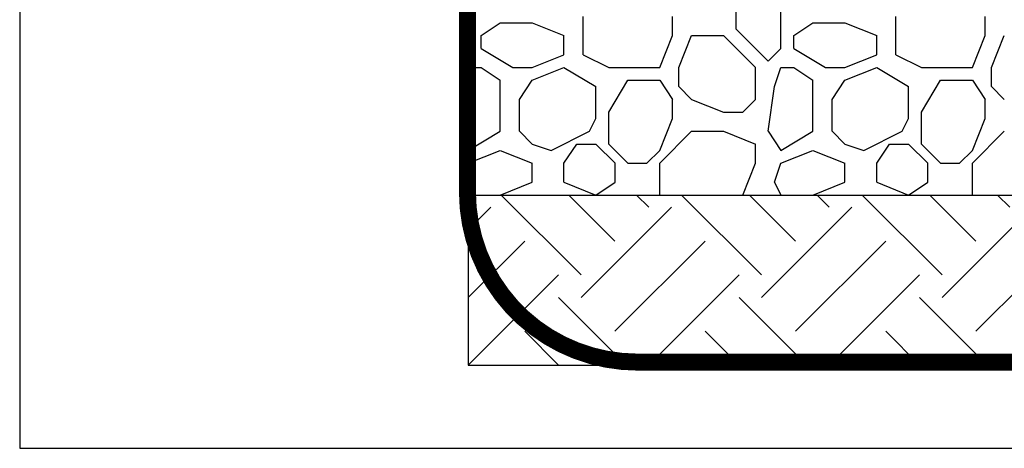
# Model space of a CAD drawing. Extents: x 499156 to 998412, y 3804642 to 7609653.
# Tile 23 of 74: x 500611 to 500640, y 3804699 to 3804712. Entities that reach past the tile are written whole.
import ezdxf

# ---------------------------------------------------------------- set-up
doc = ezdxf.new("R2010")
doc.units = 0
doc.linetypes.add('CENTER', pattern=[2, 1.25, -0.25, 0.25, -0.25])
for name, color, linetype in [('14-ab-paving-l', 135, 'CONTINUOUS'), ('15-ab-hatch', 8, 'CONTINUOUS'), ('19-ab-dim', 3, 'CONTINUOUS')]:
    doc.layers.add(name, color=color, linetype=linetype)
doc.layers.add('18-ab-hide', color=191, linetype='CONTINUOUS', plot=False)

msp = doc.modelspace()

# ---------------------------------------------------------------- linework, layer by layer
at = {"layer": '14-ab-paving-l', "ltscale": 0.05}
for p, q in [((500623.764, 3804717.307, 0.345), (500623.764, 3804706.807, 0.345)), ((500623.764, 3804706.807, 0.345), (500661.264, 3804706.807, 0.345))]:
    msp.add_line(p, q, dxfattribs=at)
at = {"layer": '15-ab-hatch', "linetype": 'Continuous', "ltscale": 0.05}
for p, q in [((500631.639, 3804711.682, 0.345), (500631.639, 3804713.369, 0.345)), ((500632.951, 3804711.119, 0.345), (500632.951, 3804712.994, 0.345)), ((500627.139, 3804710.932, 0.345), (500627.139, 3804712.057, 0.345)), ((500629.764, 3804711.494, 0.345), (500629.764, 3804712.057, 0.345)), ((500636.326, 3804710.932, 0.345), (500636.326, 3804712.057, 0.345)), ((500638.951, 3804711.494, 0.345), (500638.951, 3804712.057, 0.345)), ((500624.139, 3804711.494, 0.345), (500624.701, 3804711.869, 0.345)), ((500624.701, 3804711.869, 0.345), (500625.639, 3804711.869, 0.345)), ((500625.639, 3804711.869, 0.345), (500626.576, 3804711.494, 0.345)), ((500625.639, 3804711.869, 0.345), (500626.576, 3804711.494, 0.345)), ((500633.326, 3804711.494, 0.345), (500633.889, 3804711.869, 0.345)), ((500633.889, 3804711.869, 0.345), (500634.826, 3804711.869, 0.345)), ((500634.826, 3804711.869, 0.345), (500635.764, 3804711.494, 0.345)), ((500634.826, 3804711.869, 0.345), (500635.764, 3804711.494, 0.345)), ((500624.139, 3804711.119, 0.345), (500624.139, 3804711.494, 0.345)), ((500626.576, 3804710.932, 0.345), (500626.576, 3804711.494, 0.345)), ((500629.389, 3804710.557, 0.345), (500629.764, 3804711.494, 0.345)), ((500629.389, 3804710.557, 0.345), (500629.764, 3804711.494, 0.345)), ((500629.951, 3804710.557, 0.345), (500630.326, 3804711.494, 0.345)), ((500629.951, 3804710.557, 0.345), (500630.326, 3804711.494, 0.345)), ((500630.326, 3804711.494, 0.345), (500631.264, 3804711.494, 0.345)), ((500631.264, 3804711.494, 0.345), (500632.201, 3804710.557, 0.345)), ((500631.264, 3804711.494, 0.345), (500632.201, 3804710.557, 0.345)), ((500631.639, 3804711.682, 0.345), (500632.576, 3804710.744, 0.345)), ((500631.639, 3804711.682, 0.345), (500632.576, 3804710.744, 0.345)), ((500633.326, 3804711.119, 0.345), (500633.326, 3804711.494, 0.345)), ((500635.764, 3804710.932, 0.345), (500635.764, 3804711.494, 0.345)), ((500638.576, 3804710.557, 0.345), (500638.951, 3804711.494, 0.345)), ((500638.576, 3804710.557, 0.345), (500638.951, 3804711.494, 0.345)), ((500639.139, 3804710.557, 0.345), (500639.514, 3804711.494, 0.345)), ((500639.139, 3804710.557, 0.345), (500639.514, 3804711.494, 0.345)), ((500624.139, 3804711.119, 0.345), (500625.076, 3804710.557, 0.345)), ((500625.639, 3804710.557, 0.345), (500626.576, 3804710.932, 0.345)), ((500625.639, 3804710.557, 0.345), (500626.576, 3804710.932, 0.345)), ((500627.139, 3804710.932, 0.345), (500627.889, 3804710.557, 0.345)), ((500627.139, 3804710.932, 0.345), (500627.889, 3804710.557, 0.345)), ((500632.576, 3804710.744, 0.345), (500632.951, 3804711.119, 0.345)), ((500632.576, 3804710.744, 0.345), (500632.951, 3804711.119, 0.345)), ((500633.326, 3804711.119, 0.345), (500634.264, 3804710.557, 0.345)), ((500634.826, 3804710.557, 0.345), (500635.764, 3804710.932, 0.345)), ((500634.826, 3804710.557, 0.345), (500635.764, 3804710.932, 0.345)), ((500636.326, 3804710.932, 0.345), (500637.076, 3804710.557, 0.345)), ((500636.326, 3804710.932, 0.345), (500637.076, 3804710.557, 0.345)), ((500623.764, 3804710.557, 0.345), (500624.139, 3804710.557, 0.345)), ((500623.764, 3804710.557, 0.345), (500623.764, 3804710.557, 0.345)), ((500624.139, 3804710.557, 0.345), (500624.701, 3804710.182, 0.345)), ((500625.076, 3804710.557, 0.345), (500625.639, 3804710.557, 0.345)), ((500625.639, 3804710.182, 0.345), (500626.576, 3804710.557, 0.345)), ((500625.639, 3804710.182, 0.345), (500626.576, 3804710.557, 0.345)), ((500626.576, 3804710.557, 0.345), (500627.514, 3804709.994, 0.345)), ((500627.889, 3804710.557, 0.345), (500629.389, 3804710.557, 0.345)), ((500629.951, 3804709.994, 0.345), (500629.951, 3804710.557, 0.345)), ((500632.201, 3804709.619, 0.345), (500632.201, 3804710.557, 0.345)), ((500632.764, 3804709.994, 0.345), (500632.951, 3804710.557, 0.345)), ((500632.951, 3804710.557, 0.345), (500633.326, 3804710.557, 0.345)), ((500633.326, 3804710.557, 0.345), (500633.889, 3804710.182, 0.345)), ((500634.264, 3804710.557, 0.345), (500634.826, 3804710.557, 0.345)), ((500634.826, 3804710.182, 0.345), (500635.764, 3804710.557, 0.345)), ((500634.826, 3804710.182, 0.345), (500635.764, 3804710.557, 0.345)), ((500635.764, 3804710.557, 0.345), (500636.701, 3804709.994, 0.345)), ((500637.076, 3804710.557, 0.345), (500638.576, 3804710.557, 0.345)), ((500639.139, 3804709.994, 0.345), (500639.139, 3804710.557, 0.345)), ((500624.701, 3804708.682, 0.345), (500624.701, 3804710.182, 0.345)), ((500625.264, 3804709.619, 0.345), (500625.639, 3804710.182, 0.345)), ((500625.264, 3804709.619, 0.345), (500625.639, 3804710.182, 0.345)), ((500627.514, 3804709.057, 0.345), (500627.514, 3804709.994, 0.345)), ((500627.889, 3804709.244, 0.345), (500628.451, 3804710.182, 0.345)), ((500628.451, 3804710.182, 0.345), (500629.389, 3804710.182, 0.345)), ((500629.389, 3804710.182, 0.345), (500629.764, 3804709.619, 0.345)), ((500629.389, 3804710.182, 0.345), (500629.764, 3804709.619, 0.345)), ((500629.951, 3804709.994, 0.345), (500630.326, 3804709.619, 0.345)), ((500629.951, 3804709.994, 0.345), (500630.326, 3804709.619, 0.345)), ((500632.576, 3804708.682, 0.345), (500632.764, 3804709.994, 0.345)), ((500633.889, 3804708.682, 0.345), (500633.889, 3804710.182, 0.345)), ((500634.451, 3804709.619, 0.345), (500634.826, 3804710.182, 0.345)), ((500634.451, 3804709.619, 0.345), (500634.826, 3804710.182, 0.345)), ((500636.701, 3804709.057, 0.345), (500636.701, 3804709.994, 0.345)), ((500637.076, 3804709.244, 0.345), (500637.639, 3804710.182, 0.345)), ((500637.639, 3804710.182, 0.345), (500638.576, 3804710.182, 0.345)), ((500638.576, 3804710.182, 0.345), (500638.951, 3804709.619, 0.345)), ((500638.576, 3804710.182, 0.345), (500638.951, 3804709.619, 0.345)), ((500639.139, 3804709.994, 0.345), (500639.514, 3804709.619, 0.345)), ((500639.139, 3804709.994, 0.345), (500639.514, 3804709.619, 0.345)), ((500625.264, 3804708.682, 0.345), (500625.264, 3804709.619, 0.345)), ((500629.764, 3804709.057, 0.345), (500629.764, 3804709.619, 0.345)), ((500630.326, 3804709.619, 0.345), (500631.264, 3804709.244, 0.345)), ((500630.326, 3804709.619, 0.345), (500631.264, 3804709.244, 0.345)), ((500631.826, 3804709.244, 0.345), (500632.201, 3804709.619, 0.345)), ((500631.826, 3804709.244, 0.345), (500632.201, 3804709.619, 0.345)), ((500634.451, 3804708.682, 0.345), (500634.451, 3804709.619, 0.345)), ((500638.951, 3804709.057, 0.345), (500638.951, 3804709.619, 0.345)), ((500627.889, 3804708.307, 0.345), (500627.889, 3804709.244, 0.345)), ((500631.264, 3804709.244, 0.345), (500631.826, 3804709.244, 0.345)), ((500637.076, 3804708.307, 0.345), (500637.076, 3804709.244, 0.345)), ((500627.326, 3804708.682, 0.345), (500627.514, 3804709.057, 0.345)), ((500629.389, 3804708.119, 0.345), (500629.764, 3804709.057, 0.345)), ((500629.389, 3804708.119, 0.345), (500629.764, 3804709.057, 0.345)), ((500636.514, 3804708.682, 0.345), (500636.701, 3804709.057, 0.345)), ((500638.576, 3804708.119, 0.345), (500638.951, 3804709.057, 0.345)), ((500638.576, 3804708.119, 0.345), (500638.951, 3804709.057, 0.345)), ((500623.764, 3804708.119, 0.345), (500624.701, 3804708.682, 0.345)), ((500625.264, 3804708.682, 0.345), (500625.639, 3804708.307, 0.345)), ((500625.264, 3804708.682, 0.345), (500625.639, 3804708.307, 0.345)), ((500625.264, 3804708.682, 0.345), (500625.264, 3804708.682, 0.345)), ((500626.201, 3804708.119, 0.345), (500627.326, 3804708.682, 0.345)), ((500626.201, 3804708.119, 0.345), (500627.326, 3804708.682, 0.345)), ((500629.389, 3804707.744, 0.345), (500630.326, 3804708.682, 0.345)), ((500629.389, 3804707.744, 0.345), (500630.326, 3804708.682, 0.345)), ((500630.326, 3804708.682, 0.345), (500631.264, 3804708.682, 0.345)), ((500631.264, 3804708.682, 0.345), (500632.201, 3804708.307, 0.345)), ((500631.264, 3804708.682, 0.345), (500632.201, 3804708.307, 0.345)), ((500632.576, 3804708.682, 0.345), (500632.951, 3804708.119, 0.345)), ((500632.576, 3804708.682, 0.345), (500632.951, 3804708.119, 0.345)), ((500632.951, 3804708.119, 0.345), (500633.889, 3804708.682, 0.345)), ((500634.451, 3804708.682, 0.345), (500634.826, 3804708.307, 0.345)), ((500634.451, 3804708.682, 0.345), (500634.826, 3804708.307, 0.345)), ((500634.451, 3804708.682, 0.345), (500634.451, 3804708.682, 0.345)), ((500635.389, 3804708.119, 0.345), (500636.514, 3804708.682, 0.345)), ((500635.389, 3804708.119, 0.345), (500636.514, 3804708.682, 0.345)), ((500638.576, 3804707.744, 0.345), (500639.514, 3804708.682, 0.345)), ((500638.576, 3804707.744, 0.345), (500639.514, 3804708.682, 0.345)), ((500625.639, 3804708.307, 0.345), (500626.201, 3804708.119, 0.345)), ((500625.639, 3804708.307, 0.345), (500626.201, 3804708.119, 0.345)), ((500626.576, 3804707.744, 0.345), (500626.951, 3804708.307, 0.345)), ((500626.576, 3804707.744, 0.345), (500626.951, 3804708.307, 0.345)), ((500626.951, 3804708.307, 0.345), (500627.514, 3804708.307, 0.345)), ((500627.514, 3804708.307, 0.345), (500628.076, 3804707.744, 0.345)), ((500627.514, 3804708.307, 0.345), (500628.076, 3804707.744, 0.345)), ((500627.889, 3804708.307, 0.345), (500628.451, 3804707.744, 0.345)), ((500627.889, 3804708.307, 0.345), (500628.451, 3804707.744, 0.345)), ((500632.201, 3804707.744, 0.345), (500632.201, 3804708.307, 0.345)), ((500634.826, 3804708.307, 0.345), (500635.389, 3804708.119, 0.345)), ((500634.826, 3804708.307, 0.345), (500635.389, 3804708.119, 0.345)), ((500635.764, 3804707.744, 0.345), (500636.139, 3804708.307, 0.345)), ((500635.764, 3804707.744, 0.345), (500636.139, 3804708.307, 0.345)), ((500636.139, 3804708.307, 0.345), (500636.701, 3804708.307, 0.345)), ((500636.701, 3804708.307, 0.345), (500637.264, 3804707.744, 0.345)), ((500636.701, 3804708.307, 0.345), (500637.264, 3804707.744, 0.345)), ((500637.076, 3804708.307, 0.345), (500637.639, 3804707.744, 0.345)), ((500637.076, 3804708.307, 0.345), (500637.639, 3804707.744, 0.345)), ((500623.764, 3804707.744, 0.345), (500624.701, 3804708.119, 0.345)), ((500623.764, 3804707.744, 0.345), (500624.701, 3804708.119, 0.345)), ((500623.764, 3804708.119, 0.345), (500623.764, 3804708.119, 0.345)), ((500623.764, 3804708.119, 0.345), (500623.764, 3804708.119, 0.345)), ((500624.701, 3804708.119, 0.345), (500625.639, 3804707.744, 0.345)), ((500624.701, 3804708.119, 0.345), (500625.639, 3804707.744, 0.345)), ((500629.014, 3804707.744, 0.345), (500629.389, 3804708.119, 0.345)), ((500629.014, 3804707.744, 0.345), (500629.389, 3804708.119, 0.345)), ((500632.951, 3804707.744, 0.345), (500633.889, 3804708.119, 0.345)), ((500632.951, 3804707.744, 0.345), (500633.889, 3804708.119, 0.345)), ((500633.889, 3804708.119, 0.345), (500634.826, 3804707.744, 0.345)), ((500633.889, 3804708.119, 0.345), (500634.826, 3804707.744, 0.345)), ((500638.201, 3804707.744, 0.345), (500638.576, 3804708.119, 0.345)), ((500638.201, 3804707.744, 0.345), (500638.576, 3804708.119, 0.345)), ((500623.764, 3804707.744, 0.345), (500623.764, 3804707.744, 0.345)), ((500623.764, 3804707.744, 0.345), (500623.764, 3804707.744, 0.345)), ((500625.639, 3804707.182, 0.345), (500625.639, 3804707.744, 0.345)), ((500626.576, 3804707.182, 0.345), (500626.576, 3804707.744, 0.345)), ((500628.076, 3804707.182, 0.345), (500628.076, 3804707.744, 0.345)), ((500628.451, 3804707.744, 0.345), (500629.014, 3804707.744, 0.345)), ((500629.389, 3804706.807, 0.345), (500629.389, 3804707.744, 0.345)), ((500631.826, 3804706.807, 0.345), (500632.201, 3804707.744, 0.345)), ((500631.826, 3804706.807, 0.345), (500632.201, 3804707.744, 0.345)), ((500632.764, 3804707.182, 0.345), (500632.951, 3804707.744, 0.345)), ((500632.951, 3804707.744, 0.345), (500632.951, 3804707.744, 0.345)), ((500632.951, 3804707.744, 0.345), (500632.951, 3804707.744, 0.345)), ((500634.826, 3804707.182, 0.345), (500634.826, 3804707.744, 0.345)), ((500635.764, 3804707.182, 0.345), (500635.764, 3804707.744, 0.345)), ((500637.264, 3804707.182, 0.345), (500637.264, 3804707.744, 0.345)), ((500637.639, 3804707.744, 0.345), (500638.201, 3804707.744, 0.345)), ((500638.576, 3804706.807, 0.345), (500638.576, 3804707.744, 0.345)), ((500624.701, 3804706.807, 0.345), (500625.639, 3804707.182, 0.345)), ((500624.701, 3804706.807, 0.345), (500625.639, 3804707.182, 0.345)), ((500626.576, 3804707.182, 0.345), (500627.514, 3804706.807, 0.345)), ((500626.576, 3804707.182, 0.345), (500627.514, 3804706.807, 0.345)), ((500627.514, 3804706.807, 0.345), (500628.076, 3804707.182, 0.345)), ((500632.764, 3804707.182, 0.345), (500632.951, 3804706.807, 0.345)), ((500633.889, 3804706.807, 0.345), (500634.826, 3804707.182, 0.345)), ((500633.889, 3804706.807, 0.345), (500634.826, 3804707.182, 0.345)), ((500635.764, 3804707.182, 0.345), (500636.701, 3804706.807, 0.345)), ((500635.764, 3804707.182, 0.345), (500636.701, 3804706.807, 0.345)), ((500636.701, 3804706.807, 0.345), (500637.264, 3804707.182, 0.345)), ((500627.078, 3804704.459, 0.345), (500624.73, 3804706.807, 0.345)), ((500628.073, 3804705.453, 0.345), (500626.719, 3804706.807, 0.345)), ((500628.451, 3804706.807, 0.345), (500628.451, 3804706.807, 0.345)), ((500629.067, 3804706.447, 0.345), (500628.707, 3804706.807, 0.345)), ((500632.382, 3804704.459, 0.345), (500630.033, 3804706.807, 0.345)), ((500631.826, 3804706.807, 0.345), (500631.826, 3804706.807, 0.345)), ((500633.376, 3804705.453, 0.345), (500632.022, 3804706.807, 0.345)), ((500632.201, 3804706.807, 0.345), (500632.201, 3804706.807, 0.345)), ((500634.37, 3804706.447, 0.345), (500634.011, 3804706.807, 0.345)), ((500637.685, 3804704.459, 0.345), (500635.337, 3804706.807, 0.345)), ((500638.679, 3804705.453, 0.345), (500637.325, 3804706.807, 0.345)), ((500637.639, 3804706.807, 0.345), (500637.639, 3804706.807, 0.345)), ((500639.674, 3804706.447, 0.345), (500639.314, 3804706.807, 0.345)), ((500623.764, 3804705.784, 0.345), (500624.427, 3804706.447, 0.345)), ((500627.078, 3804703.796, 0.345), (500629.73, 3804706.447, 0.345)), ((500632.382, 3804703.796, 0.345), (500635.033, 3804706.447, 0.345)), ((500637.685, 3804703.796, 0.345), (500640.337, 3804706.447, 0.345)), ((500623.764, 3804703.796, 0.345), (500625.421, 3804705.453, 0.345)), ((500628.073, 3804702.801, 0.345), (500630.724, 3804705.453, 0.345)), ((500633.376, 3804702.801, 0.345), (500636.028, 3804705.453, 0.345)), ((500638.679, 3804702.801, 0.345), (500641.331, 3804705.453, 0.345)), ((500623.764, 3804701.807, 0.345), (500626.415, 3804704.459, 0.345)), ((500629.067, 3804701.807, 0.345), (500631.719, 3804704.459, 0.345)), ((500634.37, 3804701.807, 0.345), (500637.022, 3804704.459, 0.345)), ((500628.404, 3804701.807, 0.345), (500626.415, 3804703.796, 0.345)), ((500633.707, 3804701.807, 0.345), (500631.719, 3804703.796, 0.345)), ((500639.011, 3804701.807, 0.345), (500637.022, 3804703.796, 0.345)), ((500626.415, 3804701.807, 0.345), (500625.421, 3804702.801, 0.345)), ((500631.719, 3804701.807, 0.345), (500630.724, 3804702.801, 0.345)), ((500637.022, 3804701.807, 0.345), (500636.028, 3804702.801, 0.345)), ((500624.427, 3804701.807, 0.345), (500624.427, 3804701.807, 0.345)), ((500629.73, 3804701.807, 0.345), (500629.73, 3804701.807, 0.345)), ((500635.033, 3804701.807, 0.345), (500635.033, 3804701.807, 0.345))]:
    msp.add_line(p, q, dxfattribs=at)
at = {"layer": '18-ab-hide', "ltscale": 50}
for p, q in [((500623.764, 3804706.807, 0.345), (500623.764, 3804701.807, 0.345)), ((500623.764, 3804701.807, 0.345), (500928.158, 3804701.807, 0.345))]:
    msp.add_line(p, q, dxfattribs=at)
at = {"layer": '18-ab-hide', "linetype": 'Continuous'}
msp.add_lwpolyline([(500610.582, 3804699.359), (500928.158, 3804699.359), (500928.158, 3804753.266), (500610.582, 3804753.266)], close=True, dxfattribs=at)
at = {"layer": '19-ab-dim', "linetype": 'CENTER', "ltscale": 2, "const_width": 0.5}
msp.add_lwpolyline([(500628.739, 3804758.027), (500651.419, 3804758.027, -0.414214), (500656.419, 3804753.027), (500656.419, 3804706.894, -0.414214), (500651.419, 3804701.894), (500628.739, 3804701.894, -0.414214), (500623.739, 3804706.894), (500623.739, 3804753.027, -0.414214)], format="xyb", close=True, dxfattribs=at)

doc.saveas('drawing.dxf')
